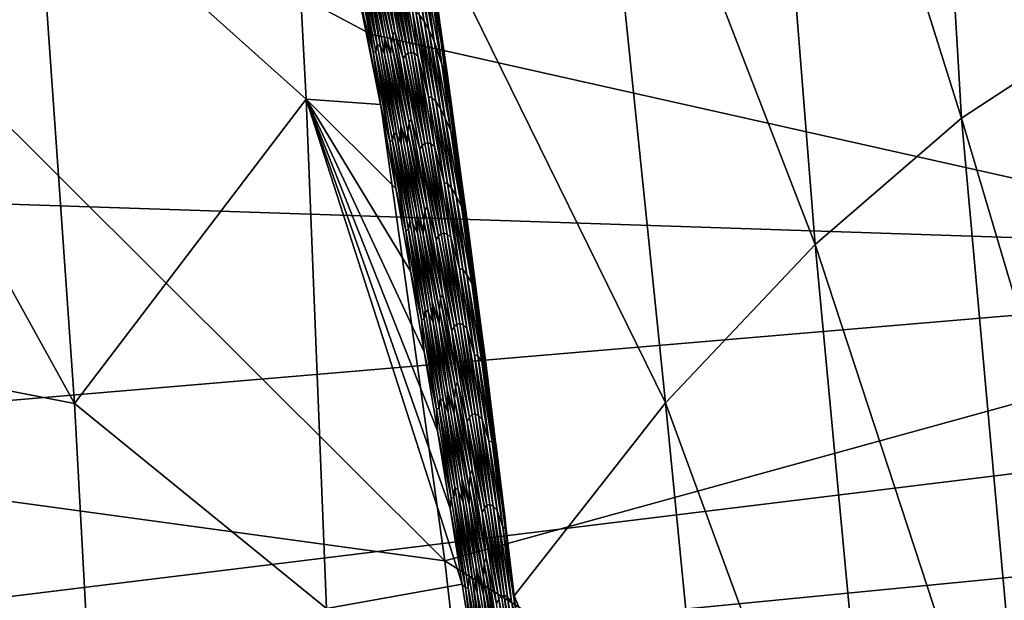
# Model space of a CAD drawing. Header units: metres. Extents: x -160 to 52, y -25 to 25.
# Tile 140 of 168: x 8.48 to 10.75, y 6.2 to 7.54. Entities that reach past the tile are written whole.
import ezdxf

# ---------------------------------------------------------------- set-up
doc = ezdxf.new("R2010")
doc.units = ezdxf.units.M
doc.layers.add('solid_509089_SW0001', color=7, linetype='CONTINUOUS')

msp = doc.modelspace()

# ---------------------------------------------------------------- linework, layer by layer
at = {"layer": 'solid_509089_SW0001'}
for points in [[(10.984084, 7.526707, 216.200546), (10.541754, 9.220064, 215.13298), (10.903728, 9.473875, 217.089523)], [(-9.064476, 7.695453, 249.128494), (12.298531, 6.984492, 244.927856), (12.122759, 9.373172, 244.01062)], [(10.654245, 7.311323, 214.434845), (10.170391, 8.851615, 213.195801), (10.541754, 9.220064, 215.13298)], [(10.984084, 7.526707, 216.200546), (10.654245, 7.311323, 214.434845), (10.541754, 9.220064, 215.13298)], [(11.450686, 9.179996, -22.626022), (11.818692, 6.938221, -23.415213), (9.087467, 8.699312, -17.558083)], [(10.315444, 7.018964, 212.682007), (9.792397, 8.373408, 211.283554), (10.170391, 8.851615, 213.195801)], [(10.654245, 7.311323, 214.434845), (10.315444, 7.018964, 212.682007), (10.170391, 8.851615, 213.195801)], [(9.459495, 6.288666, -18.355898), (7.03512, 6.619886, -19.443279), (7.03512, 8.702925, -18.604385)], [(9.288548, 7.505383, -17.989302), (9.459495, 6.288666, -18.355898), (7.03512, 8.702925, -18.604385)], [(9.087467, 8.699312, -17.558083), (9.288548, 7.505383, -17.989302), (7.03512, 8.702925, -18.604385)], [(11.818692, 6.938221, -23.415213), (9.288548, 7.505383, -17.989302), (9.087467, 8.699312, -17.558083)], [(9.139012, 7.35488, 207.834656), (8.514244, 7.914559, 205.317627), (9.077914, 8.505383, 208.568024)], [(9.310417, 7.343093, 208.646729), (9.077914, 8.505383, 208.568024), (9.273015, 7.542385, 208.633896)], [(9.139012, 7.35488, 207.834656), (9.077914, 8.505383, 208.568024), (9.310417, 7.343093, 208.646729)], [(9.969656, 6.653121, 210.944855), (9.410759, 7.7903, 209.401093), (9.792397, 8.373408, 211.283554)], [(10.315444, 7.018964, 212.682007), (9.969656, 6.653121, 210.944855), (9.792397, 8.373408, 211.283554)], [(8.514244, 7.914559, 205.317627), (8.602881, 6.652114, 204.710236), (7.931297, 7.86677, 202.47522)], [(9.139012, 7.35488, 207.834656), (8.602881, 6.652114, 204.710236), (8.514244, 7.914559, 205.317627)], [(1.2, 7.897433, 23.297867), (1.200001, 5.317556, 24.0184), (20.691551, 7.704859, 23.362259)], [(8.602881, 6.652114, 204.710236), (8.034958, 6.761873, 202.065247), (7.931297, 7.86677, 202.47522)], [(9.619901, 6.207603, 209.224258), (9.414724, 7.763237, 209.397842), (9.410759, 7.7903, 209.401093)], [(9.969656, 6.653121, 210.944855), (9.619901, 6.207603, 209.224258), (9.410759, 7.7903, 209.401093)], [(9.619901, 6.207603, 209.224258), (9.41904, 7.733676, 209.394287), (9.414724, 7.763237, 209.397842)], [(9.37261, 7.736282, 209.216354), (9.411345, 7.534971, 209.229462), (9.401211, 7.549144, 209.198868)], [(9.38346, 7.719107, 209.247162), (9.411345, 7.534971, 209.229462), (9.37261, 7.736282, 209.216354)], [(9.38346, 7.719107, 209.247162), (9.422558, 7.515398, 209.260391), (9.411345, 7.534971, 209.229462)], [(9.395475, 7.696202, 209.278336), (9.422558, 7.515398, 209.260391), (9.38346, 7.719107, 209.247162)], [(9.619901, 6.207603, 209.224258), (9.442185, 7.573156, 209.375153), (9.41904, 7.733676, 209.394287)], [(-9.064476, 7.695453, 249.128494), (-8.911402, 5.188857, 249.863144), (12.298531, 6.984492, 244.927856)], [(1.200001, 5.317556, 24.0184), (20.269032, 7.176589, 23.529907), (20.691551, 7.704859, 23.362259)], [(9.281221, 7.699073, 208.80188), (9.320047, 7.496434, 208.815125), (9.280977, 7.666362, 208.77417)], [(9.294415, 7.665275, 208.833969), (9.320047, 7.496434, 208.815125), (9.281221, 7.699073, 208.80188)], [(9.300051, 7.705718, 208.891006), (9.338881, 7.503211, 208.904205), (9.29682, 7.687496, 208.862366)], [(9.30538, 7.713435, 208.920319), (9.344109, 7.511663, 208.933487), (9.300051, 7.705718, 208.891006)], [(9.344109, 7.511663, 208.933487), (9.338881, 7.503211, 208.904205), (9.300051, 7.705718, 208.891006)], [(9.323071, 7.657713, 208.953796), (9.344109, 7.511663, 208.933487), (9.30538, 7.713435, 208.920319)], [(9.395475, 7.696202, 209.278336), (9.43504, 7.489367, 209.291718), (9.422558, 7.515398, 209.260391)], [(9.416333, 7.627661, 209.312439), (9.43504, 7.489367, 209.291718), (9.395475, 7.696202, 209.278336)], [(9.264401, 7.68493, 208.713165), (9.303366, 7.481198, 208.726471), (9.260904, 7.669958, 208.68425)], [(9.271569, 7.681276, 208.743301), (9.303366, 7.481198, 208.726471), (9.264401, 7.68493, 208.713165)], [(9.271569, 7.681276, 208.743301), (9.310643, 7.476852, 208.756638), (9.303366, 7.481198, 208.726471)], [(9.280977, 7.666362, 208.77417), (9.310643, 7.476852, 208.756638), (9.271569, 7.681276, 208.743301)], [(9.29682, 7.687496, 208.862366), (9.335946, 7.482923, 208.875687), (9.294415, 7.665275, 208.833969)], [(9.338881, 7.503211, 208.904205), (9.335946, 7.482923, 208.875687), (9.29682, 7.687496, 208.862366)], [(9.260904, 7.669958, 208.68425), (9.293997, 7.46336, 208.667801), (9.254814, 7.66869, 208.654404)], [(9.254814, 7.66869, 208.654404), (9.293997, 7.46336, 208.667801), (9.273015, 7.542385, 208.633896)], [(9.260904, 7.669958, 208.68425), (9.300104, 7.464561, 208.697632), (9.293997, 7.46336, 208.667801)], [(9.303366, 7.481198, 208.726471), (9.300104, 7.464561, 208.697632), (9.260904, 7.669958, 208.68425)], [(9.280977, 7.666362, 208.77417), (9.320369, 7.459822, 208.787613), (9.310643, 7.476852, 208.756638)], [(9.320047, 7.496434, 208.815125), (9.320369, 7.459822, 208.787613), (9.280977, 7.666362, 208.77417)], [(9.294415, 7.665275, 208.833969), (9.333911, 7.45813, 208.847443), (9.320047, 7.496434, 208.815125)], [(9.335946, 7.482923, 208.875687), (9.333911, 7.45813, 208.847443), (9.294415, 7.665275, 208.833969)], [(9.328634, 7.664904, 208.983124), (9.368351, 7.456515, 208.996628), (9.323071, 7.657713, 208.953796)], [(9.323071, 7.657713, 208.953796), (9.362877, 7.448658, 208.967346), (9.344109, 7.511663, 208.933487)], [(9.368351, 7.456515, 208.996628), (9.362877, 7.448658, 208.967346), (9.323071, 7.657713, 208.953796)], [(9.334821, 7.669188, 209.012634), (9.374502, 7.461096, 209.026123), (9.328634, 7.664904, 208.983124)], [(9.374502, 7.461096, 209.026123), (9.368351, 7.456515, 208.996628), (9.328634, 7.664904, 208.983124)], [(9.341574, 7.670852, 209.042297), (9.374502, 7.461096, 209.026123), (9.334821, 7.669188, 209.012634)], [(9.341574, 7.670852, 209.042297), (9.381269, 7.462725, 209.055786), (9.374502, 7.461096, 209.026123)], [(9.348956, 7.669585, 209.072144), (9.381269, 7.462725, 209.055786), (9.341574, 7.670852, 209.042297)], [(9.348956, 7.669585, 209.072144), (9.388718, 7.461051, 209.085632), (9.381269, 7.462725, 209.055786)], [(9.357106, 7.664658, 209.102203), (9.388718, 7.461051, 209.085632), (9.348956, 7.669585, 209.072144)], [(9.357106, 7.664658, 209.102203), (9.397003, 7.455252, 209.115753), (9.388718, 7.461051, 209.085632)], [(9.384661, 7.55887, 209.138809), (9.397003, 7.455252, 209.115753), (9.357106, 7.664658, 209.102203)], [(9.416333, 7.627661, 209.312439), (9.452709, 7.435913, 209.324753), (9.43504, 7.489367, 209.291718)], [(9.428454, 7.604546, 209.343567), (9.452709, 7.435913, 209.324753), (9.416333, 7.627661, 209.312439)], [(9.428454, 7.604546, 209.343567), (9.44503, 7.553187, 209.372787), (9.465286, 7.409479, 209.355881)], [(9.428454, 7.604546, 209.343567), (9.465286, 7.409479, 209.355881), (9.452709, 7.435913, 209.324753)], [(9.384661, 7.55887, 209.138809), (9.421917, 7.360631, 209.151489), (9.397003, 7.455252, 209.115753)], [(9.392214, 7.557639, 209.16861), (9.421917, 7.360631, 209.151489), (9.384661, 7.55887, 209.138809)], [(9.619901, 6.207603, 209.224258), (9.44503, 7.553187, 209.372787), (9.442185, 7.573156, 209.375153)], [(9.293997, 7.46336, 208.667801), (9.310417, 7.343093, 208.646729), (9.273015, 7.542385, 208.633896)], [(9.392214, 7.557639, 209.16861), (9.429529, 7.359037, 209.18129), (9.421917, 7.360631, 209.151489)], [(9.401211, 7.549144, 209.198868), (9.429529, 7.359037, 209.18129), (9.392214, 7.557639, 209.16861)], [(9.401211, 7.549144, 209.198868), (9.438696, 7.349381, 209.211594), (9.429529, 7.359037, 209.18129)], [(9.411345, 7.534971, 209.229462), (9.438696, 7.349381, 209.211594), (9.401211, 7.549144, 209.198868)], [(9.619901, 6.207603, 209.224258), (9.465286, 7.409479, 209.355881), (9.44503, 7.553187, 209.372787)], [(9.411345, 7.534971, 209.229462), (9.449086, 7.333414, 209.242279), (9.438696, 7.349381, 209.211594)], [(9.422558, 7.515398, 209.260391), (9.449086, 7.333414, 209.242279), (9.411345, 7.534971, 209.229462)], [(9.422558, 7.515398, 209.260391), (9.460637, 7.311437, 209.273331), (9.449086, 7.333414, 209.242279)], [(9.43504, 7.489367, 209.291718), (9.460637, 7.311437, 209.273331), (9.422558, 7.515398, 209.260391)], [(11.147232, 5.648971, 216.054337), (10.654245, 7.311323, 214.434845), (10.984084, 7.526707, 216.200546)], [(11.818692, 6.938221, -23.415213), (9.459495, 6.288666, -18.355898), (9.288548, 7.505383, -17.989302)], [(9.320047, 7.496434, 208.815125), (9.357864, 7.293549, 208.828064), (9.320369, 7.459822, 208.787613)], [(9.333911, 7.45813, 208.847443), (9.357864, 7.293549, 208.828064), (9.320047, 7.496434, 208.815125)], [(9.338881, 7.503211, 208.904205), (9.376703, 7.300456, 208.917145), (9.335946, 7.482923, 208.875687)], [(9.344109, 7.511663, 208.933487), (9.381838, 7.309647, 208.946365), (9.338881, 7.503211, 208.904205)], [(9.381838, 7.309647, 208.946365), (9.376703, 7.300456, 208.917145), (9.338881, 7.503211, 208.904205)], [(9.362877, 7.448658, 208.967346), (9.381838, 7.309647, 208.946365), (9.344109, 7.511663, 208.933487)], [(9.303366, 7.481198, 208.726471), (9.34131, 7.277217, 208.739487), (9.300104, 7.464561, 208.697632)], [(9.310643, 7.476852, 208.756638), (9.34131, 7.277217, 208.739487), (9.303366, 7.481198, 208.726471)], [(9.310643, 7.476852, 208.756638), (9.34869, 7.272178, 208.769684), (9.34131, 7.277217, 208.739487)], [(9.320369, 7.459822, 208.787613), (9.34869, 7.272178, 208.769684), (9.310643, 7.476852, 208.756638)], [(9.335946, 7.482923, 208.875687), (9.374045, 7.278099, 208.888718), (9.333911, 7.45813, 208.847443)], [(9.376703, 7.300456, 208.917145), (9.374045, 7.278099, 208.888718), (9.335946, 7.482923, 208.875687)], [(9.43504, 7.489367, 209.291718), (9.473555, 7.282274, 209.304794), (9.460637, 7.311437, 209.273331)], [(9.452709, 7.435913, 209.324753), (9.473555, 7.282274, 209.304794), (9.43504, 7.489367, 209.291718)], [(9.300104, 7.464561, 208.697632), (9.332144, 7.257779, 208.680908), (9.293997, 7.46336, 208.667801)], [(9.293997, 7.46336, 208.667801), (9.332144, 7.257779, 208.680908), (9.310417, 7.343093, 208.646729)], [(9.300104, 7.464561, 208.697632), (9.338268, 7.258913, 208.710739), (9.332144, 7.257779, 208.680908)], [(9.34131, 7.277217, 208.739487), (9.338268, 7.258913, 208.710739), (9.300104, 7.464561, 208.697632)], [(9.320369, 7.459822, 208.787613), (9.358712, 7.253026, 208.800751), (9.34869, 7.272178, 208.769684)], [(9.357864, 7.293549, 208.828064), (9.358712, 7.253026, 208.800751), (9.320369, 7.459822, 208.787613)], [(9.333911, 7.45813, 208.847443), (9.372353, 7.250727, 208.860611), (9.357864, 7.293549, 208.828064)], [(9.374045, 7.278099, 208.888718), (9.372353, 7.250727, 208.860611), (9.333911, 7.45813, 208.847443)], [(9.368351, 7.456515, 208.996628), (9.407001, 7.247865, 209.009842), (9.362877, 7.448658, 208.967346)], [(9.362877, 7.448658, 208.967346), (9.401609, 7.23934, 208.980591), (9.381838, 7.309647, 208.946365)], [(9.407001, 7.247865, 209.009842), (9.401609, 7.23934, 208.980591), (9.362877, 7.448658, 208.967346)], [(9.374502, 7.461096, 209.026123), (9.41312, 7.252744, 209.039307), (9.368351, 7.456515, 208.996628)], [(9.41312, 7.252744, 209.039307), (9.407001, 7.247865, 209.009842), (9.368351, 7.456515, 208.996628)], [(9.381269, 7.462725, 209.055786), (9.41312, 7.252744, 209.039307), (9.374502, 7.461096, 209.026123)], [(9.381269, 7.462725, 209.055786), (9.4199, 7.254338, 209.068954), (9.41312, 7.252744, 209.039307)], [(9.388718, 7.461051, 209.085632), (9.4199, 7.254338, 209.068954), (9.381269, 7.462725, 209.055786)], [(9.388718, 7.461051, 209.085632), (9.427412, 7.252255, 209.098831), (9.4199, 7.254338, 209.068954)], [(9.397003, 7.455252, 209.115753), (9.427412, 7.252255, 209.098831), (9.388718, 7.461051, 209.085632)], [(9.397003, 7.455252, 209.115753), (9.435823, 7.245583, 209.128983), (9.427412, 7.252255, 209.098831)], [(9.421917, 7.360631, 209.151489), (9.435823, 7.245583, 209.128983), (9.397003, 7.455252, 209.115753)], [(9.452709, 7.435913, 209.324753), (9.465286, 7.409479, 209.355881), (9.473902, 7.347543, 209.348663)], [(9.452709, 7.435913, 209.324753), (9.473902, 7.347543, 209.348663), (9.488235, 7.243373, 209.336655)], [(9.452709, 7.435913, 209.324753), (9.488235, 7.243373, 209.336655), (9.473555, 7.282274, 209.304794)], [(9.619901, 6.207603, 209.224258), (9.473902, 7.347543, 209.348663), (9.465286, 7.409479, 209.355881)], [(9.139012, 7.35488, 207.834656), (9.185862, 6.178483, 207.167618), (8.602881, 6.652114, 204.710236)], [(9.139012, 7.35488, 207.834656), (9.310417, 7.343093, 208.646729), (9.345984, 7.148334, 208.658981)], [(9.139012, 7.35488, 207.834656), (9.345984, 7.148334, 208.658981), (9.379827, 6.95786, 208.670685)], [(9.139012, 7.35488, 207.834656), (9.379827, 6.95786, 208.670685), (9.412074, 6.771319, 208.681885)], [(9.139012, 7.35488, 207.834656), (9.412074, 6.771319, 208.681885), (9.442828, 6.588424, 208.692596)], [(9.139012, 7.35488, 207.834656), (9.442828, 6.588424, 208.692596), (9.472073, 6.409563, 208.702805)], [(9.139012, 7.35488, 207.834656), (9.472073, 6.409563, 208.702805), (9.499882, 6.234635, 208.712524)], [(9.139012, 7.35488, 207.834656), (9.499882, 6.234635, 208.712524), (9.185862, 6.178483, 207.167618)], [(9.421917, 7.360631, 209.151489), (9.458209, 7.162159, 209.163879), (9.435823, 7.245583, 209.128983)], [(9.429529, 7.359037, 209.18129), (9.458209, 7.162159, 209.163879), (9.421917, 7.360631, 209.151489)], [(9.429529, 7.359037, 209.18129), (9.465876, 7.160202, 209.193695), (9.458209, 7.162159, 209.163879)], [(9.438696, 7.349381, 209.211594), (9.465876, 7.160202, 209.193695), (9.429529, 7.359037, 209.18129)], [(9.332144, 7.257779, 208.680908), (9.345984, 7.148334, 208.658981), (9.310417, 7.343093, 208.646729)], [(9.438696, 7.349381, 209.211594), (9.4752, 7.149383, 209.224045), (9.465876, 7.160202, 209.193695)], [(9.449086, 7.333414, 209.242279), (9.4752, 7.149383, 209.224045), (9.438696, 7.349381, 209.211594)], [(9.449086, 7.333414, 209.242279), (9.485828, 7.131617, 209.254807), (9.4752, 7.149383, 209.224045)], [(9.460637, 7.311437, 209.273331), (9.485828, 7.131617, 209.254807), (9.449086, 7.333414, 209.242279)], [(9.619901, 6.207603, 209.224258), (9.488235, 7.243373, 209.336655), (9.473902, 7.347543, 209.348663)], [(9.381838, 7.309647, 208.946365), (9.418563, 7.10739, 208.958969), (9.376703, 7.300456, 208.917145)], [(9.401609, 7.23934, 208.980591), (9.418563, 7.10739, 208.958969), (9.381838, 7.309647, 208.946365)], [(9.460637, 7.311437, 209.273331), (9.497694, 7.107231, 209.285965), (9.485828, 7.131617, 209.254807)], [(9.473555, 7.282274, 209.304794), (9.497694, 7.107231, 209.285965), (9.460637, 7.311437, 209.273331)], [(10.81936, 5.484888, 214.296234), (10.315444, 7.018964, 212.682007), (10.654245, 7.311323, 214.434845)], [(11.147232, 5.648971, 216.054337), (10.81936, 5.484888, 214.296234), (10.654245, 7.311323, 214.434845)], [(9.357864, 7.293549, 208.828064), (9.39467, 7.090421, 208.840714), (9.358712, 7.253026, 208.800751)], [(9.372353, 7.250727, 208.860611), (9.39467, 7.090421, 208.840714), (9.357864, 7.293549, 208.828064)], [(9.376703, 7.300456, 208.917145), (9.413515, 7.09746, 208.929779), (9.374045, 7.278099, 208.888718)], [(9.418563, 7.10739, 208.958969), (9.413515, 7.09746, 208.929779), (9.376703, 7.300456, 208.917145)], [(9.34131, 7.277217, 208.739487), (9.378231, 7.072992, 208.752197), (9.338268, 7.258913, 208.710739)], [(9.34869, 7.272178, 208.769684), (9.378231, 7.072992, 208.752197), (9.34131, 7.277217, 208.739487)], [(9.34869, 7.272178, 208.769684), (9.385706, 7.067258, 208.782425), (9.378231, 7.072992, 208.752197)], [(9.358712, 7.253026, 208.800751), (9.385706, 7.067258, 208.782425), (9.34869, 7.272178, 208.769684)], [(9.374045, 7.278099, 208.888718), (9.411112, 7.073029, 208.901459), (9.372353, 7.250727, 208.860611)], [(9.413515, 7.09746, 208.929779), (9.411112, 7.073029, 208.901459), (9.374045, 7.278099, 208.888718)], [(9.473555, 7.282274, 209.304794), (9.488235, 7.243373, 209.336655), (9.501381, 7.146547, 209.325592)], [(9.473555, 7.282274, 209.304794), (9.501381, 7.146547, 209.325592), (9.51106, 7.074435, 209.317429)], [(9.473555, 7.282274, 209.304794), (9.51106, 7.074435, 209.317429), (9.497694, 7.107231, 209.285965)], [(9.338268, 7.258913, 208.710739), (9.36925, 7.05195, 208.693695), (9.332144, 7.257779, 208.680908)], [(9.332144, 7.257779, 208.680908), (9.36925, 7.05195, 208.693695), (9.345984, 7.148334, 208.658981)], [(9.338268, 7.258913, 208.710739), (9.375392, 7.053017, 208.723526), (9.36925, 7.05195, 208.693695)], [(9.378231, 7.072992, 208.752197), (9.375392, 7.053017, 208.723526), (9.338268, 7.258913, 208.710739)], [(9.358712, 7.253026, 208.800751), (9.396004, 7.04598, 208.813599), (9.385706, 7.067258, 208.782425)], [(9.39467, 7.090421, 208.840714), (9.396004, 7.04598, 208.813599), (9.358712, 7.253026, 208.800751)], [(9.372353, 7.250727, 208.860611), (9.409736, 7.043074, 208.873459), (9.39467, 7.090421, 208.840714)], [(9.411112, 7.073029, 208.901459), (9.409736, 7.043074, 208.873459), (9.372353, 7.250727, 208.860611)], [(9.407001, 7.247865, 209.009842), (9.444581, 7.038962, 209.022736), (9.401609, 7.23934, 208.980591)], [(9.41312, 7.252744, 209.039307), (9.45067, 7.044139, 209.052185), (9.407001, 7.247865, 209.009842)], [(9.45067, 7.044139, 209.052185), (9.444581, 7.038962, 209.022736), (9.407001, 7.247865, 209.009842)], [(9.4199, 7.254338, 209.068954), (9.45067, 7.044139, 209.052185), (9.41312, 7.252744, 209.039307)], [(9.4199, 7.254338, 209.068954), (9.457462, 7.045698, 209.081833), (9.45067, 7.044139, 209.052185)], [(9.427412, 7.252255, 209.098831), (9.457462, 7.045698, 209.081833), (9.4199, 7.254338, 209.068954)], [(9.427412, 7.252255, 209.098831), (9.465034, 7.043205, 209.111725), (9.457462, 7.045698, 209.081833)], [(9.435823, 7.245583, 209.128983), (9.465034, 7.043205, 209.111725), (9.427412, 7.252255, 209.098831)], [(9.435823, 7.245583, 209.128983), (9.473561, 7.035657, 209.141907), (9.465034, 7.043205, 209.111725)], [(9.458209, 7.162159, 209.163879), (9.473561, 7.035657, 209.141907), (9.435823, 7.245583, 209.128983)], [(9.619901, 6.207603, 209.224258), (9.501381, 7.146547, 209.325592), (9.488235, 7.243373, 209.336655)], [(9.401609, 7.23934, 208.980591), (9.439263, 7.029768, 208.993515), (9.418563, 7.10739, 208.958969)], [(9.444581, 7.038962, 209.022736), (9.439263, 7.029768, 208.993515), (9.401609, 7.23934, 208.980591)], [(1.200001, 5.317556, 24.0184), (19.884712, 6.635368, 23.688223), (20.269032, 7.176589, 23.529907)], [(9.458209, 7.162159, 209.163879), (9.49353, 6.963461, 209.17598), (9.473561, 7.035657, 209.141907)], [(9.465876, 7.160202, 209.193695), (9.49353, 6.963461, 209.17598), (9.458209, 7.162159, 209.163879)], [(9.465876, 7.160202, 209.193695), (9.501248, 6.96114, 209.205811), (9.49353, 6.963461, 209.17598)], [(9.4752, 7.149383, 209.224045), (9.501248, 6.96114, 209.205811), (9.465876, 7.160202, 209.193695)], [(9.4752, 7.149383, 209.224045), (9.510718, 6.949156, 209.236221), (9.501248, 6.96114, 209.205811)], [(9.485828, 7.131617, 209.254807), (9.510718, 6.949156, 209.236221), (9.4752, 7.149383, 209.224045)], [(9.36925, 7.05195, 208.693695), (9.379827, 6.95786, 208.670685), (9.345984, 7.148334, 208.658981)], [(9.485828, 7.131617, 209.254807), (9.521567, 6.929588, 209.267059), (9.510718, 6.949156, 209.236221)], [(9.497694, 7.107231, 209.285965), (9.521567, 6.929588, 209.267059), (9.485828, 7.131617, 209.254807)], [(9.619901, 6.207603, 209.224258), (9.51106, 7.074435, 209.317429), (9.501381, 7.146547, 209.325592)], [(9.418563, 7.10739, 208.958969), (9.454281, 6.904899, 208.971268), (9.413515, 7.09746, 208.929779)], [(9.439263, 7.029768, 208.993515), (9.454281, 6.904899, 208.971268), (9.418563, 7.10739, 208.958969)], [(9.497694, 7.107231, 209.285965), (9.51106, 7.074435, 209.317429), (9.527547, 6.949896, 209.303482)], [(9.497694, 7.107231, 209.285965), (9.527547, 6.949896, 209.303482), (9.533756, 6.902421, 209.298203)], [(9.497694, 7.107231, 209.285965), (9.533756, 6.902421, 209.298203), (9.521567, 6.929588, 209.267059)], [(9.39467, 7.090421, 208.840714), (9.430459, 6.887058, 208.853073), (9.396004, 7.04598, 208.813599)], [(9.409736, 7.043074, 208.873459), (9.430459, 6.887058, 208.853073), (9.39467, 7.090421, 208.840714)], [(9.413515, 7.09746, 208.929779), (9.449312, 6.894229, 208.942108), (9.411112, 7.073029, 208.901459)], [(9.454281, 6.904899, 208.971268), (9.449312, 6.894229, 208.942108), (9.413515, 7.09746, 208.929779)], [(9.378231, 7.072992, 208.752197), (9.414124, 6.868529, 208.764603), (9.375392, 7.053017, 208.723526)], [(9.385706, 7.067258, 208.782425), (9.414124, 6.868529, 208.764603), (9.378231, 7.072992, 208.752197)], [(9.385706, 7.067258, 208.782425), (9.421689, 6.862099, 208.794861), (9.414124, 6.868529, 208.764603)], [(9.396004, 7.04598, 208.813599), (9.421689, 6.862099, 208.794861), (9.385706, 7.067258, 208.782425)], [(9.411112, 7.073029, 208.901459), (9.447144, 6.867719, 208.913879), (9.409736, 7.043074, 208.873459)], [(9.449312, 6.894229, 208.942108), (9.447144, 6.867719, 208.913879), (9.411112, 7.073029, 208.901459)], [(9.619901, 6.207603, 209.224258), (9.527547, 6.949896, 209.303482), (9.51106, 7.074435, 209.317429)], [(9.375392, 7.053017, 208.723526), (9.405314, 6.845879, 208.706192), (9.36925, 7.05195, 208.693695)], [(9.36925, 7.05195, 208.693695), (9.405314, 6.845879, 208.706192), (9.379827, 6.95786, 208.670685)], [(9.375392, 7.053017, 208.723526), (9.411471, 6.846879, 208.736023), (9.405314, 6.845879, 208.706192)], [(9.414124, 6.868529, 208.764603), (9.411471, 6.846879, 208.736023), (9.375392, 7.053017, 208.723526)], [(9.396004, 7.04598, 208.813599), (9.43224, 6.838691, 208.826111), (9.421689, 6.862099, 208.794861)], [(9.430459, 6.887058, 208.853073), (9.43224, 6.838691, 208.826111), (9.396004, 7.04598, 208.813599)], [(9.409736, 7.043074, 208.873459), (9.446057, 6.835175, 208.886002), (9.430459, 6.887058, 208.853073)], [(9.447144, 6.867719, 208.913879), (9.446057, 6.835175, 208.886002), (9.409736, 7.043074, 208.873459)], [(9.444581, 7.038962, 209.022736), (9.481085, 6.829812, 209.035309), (9.439263, 7.029768, 208.993515)], [(9.45067, 7.044139, 209.052185), (9.487148, 6.835288, 209.064728), (9.444581, 7.038962, 209.022736)], [(9.487148, 6.835288, 209.064728), (9.481085, 6.829812, 209.035309), (9.444581, 7.038962, 209.022736)], [(9.457462, 7.045698, 209.081833), (9.487148, 6.835288, 209.064728), (9.45067, 7.044139, 209.052185)], [(9.457462, 7.045698, 209.081833), (9.493953, 6.836811, 209.094391), (9.487148, 6.835288, 209.064728)], [(9.465034, 7.043205, 209.111725), (9.493953, 6.836811, 209.094391), (9.457462, 7.045698, 209.081833)], [(9.465034, 7.043205, 209.111725), (9.501578, 6.833909, 209.124298), (9.493953, 6.836811, 209.094391)], [(9.473561, 7.035657, 209.141907), (9.501578, 6.833909, 209.124298), (9.465034, 7.043205, 209.111725)], [(9.473561, 7.035657, 209.141907), (9.510214, 6.825483, 209.15451), (9.501578, 6.833909, 209.124298)], [(9.49353, 6.963461, 209.17598), (9.510214, 6.825483, 209.15451), (9.473561, 7.035657, 209.141907)], [(9.439263, 7.029768, 208.993515), (9.475836, 6.819946, 209.006119), (9.454281, 6.904899, 208.971268)], [(9.481085, 6.829812, 209.035309), (9.475836, 6.819946, 209.006119), (9.439263, 7.029768, 208.993515)], [(10.481056, 5.262054, 212.547287), (9.969656, 6.653121, 210.944855), (10.315444, 7.018964, 212.682007)], [(10.81936, 5.484888, 214.296234), (10.481056, 5.262054, 212.547287), (10.315444, 7.018964, 212.682007)], [(-8.911402, 5.188857, 249.863144), (12.42508, 4.501323, 245.57225), (12.298531, 6.984492, 244.927856)], [(9.405314, 6.845879, 208.706192), (9.412074, 6.771319, 208.681885), (9.379827, 6.95786, 208.670685)], [(9.49353, 6.963461, 209.17598), (9.527879, 6.764542, 209.187805), (9.510214, 6.825483, 209.15451)], [(9.501248, 6.96114, 209.205811), (9.527879, 6.764542, 209.187805), (9.49353, 6.963461, 209.17598)], [(9.501248, 6.96114, 209.205811), (9.535645, 6.761855, 209.217651), (9.527879, 6.764542, 209.187805)], [(9.510718, 6.949156, 209.236221), (9.535645, 6.761855, 209.217651), (9.501248, 6.96114, 209.205811)], [(9.510718, 6.949156, 209.236221), (9.54525, 6.748703, 209.248093), (9.535645, 6.761855, 209.217651)], [(9.521567, 6.929588, 209.267059), (9.54525, 6.748703, 209.248093), (9.510718, 6.949156, 209.236221)], [(9.619901, 6.207603, 209.224258), (9.533756, 6.902421, 209.298203), (9.527547, 6.949896, 209.303482)], [(11.818692, 6.938221, -23.415213), (12.081236, 4.64742, -23.978241), (9.459495, 6.288666, -18.355898)], [(9.521567, 6.929588, 209.267059), (9.533756, 6.902421, 209.298203), (9.552476, 6.757277, 209.282211)], [(9.521567, 6.929588, 209.267059), (9.552476, 6.757277, 209.282211), (9.556325, 6.727037, 209.278915)], [(9.521567, 6.929588, 209.267059), (9.556325, 6.727037, 209.278915), (9.54525, 6.748703, 209.248093)], [(9.454281, 6.904899, 208.971268), (9.488989, 6.702178, 208.983261), (9.449312, 6.894229, 208.942108)], [(9.475836, 6.819946, 209.006119), (9.488989, 6.702178, 208.983261), (9.454281, 6.904899, 208.971268)], [(9.619901, 6.207603, 209.224258), (9.552476, 6.757277, 209.282211), (9.533756, 6.902421, 209.298203)], [(9.430459, 6.887058, 208.853073), (9.46523, 6.683464, 208.865112), (9.43224, 6.838691, 208.826111)], [(9.446057, 6.835175, 208.886002), (9.46523, 6.683464, 208.865112), (9.430459, 6.887058, 208.853073)], [(9.449312, 6.894229, 208.942108), (9.484092, 6.690766, 208.954132), (9.447144, 6.867719, 208.913879)], [(9.488989, 6.702178, 208.983261), (9.484092, 6.690766, 208.954132), (9.449312, 6.894229, 208.942108)], [(9.414124, 6.868529, 208.764603), (9.448989, 6.663833, 208.776703), (9.411471, 6.846879, 208.736023)], [(9.421689, 6.862099, 208.794861), (9.448989, 6.663833, 208.776703), (9.414124, 6.868529, 208.764603)], [(9.421689, 6.862099, 208.794861), (9.456635, 6.656705, 208.806976), (9.448989, 6.663833, 208.776703)], [(9.43224, 6.838691, 208.826111), (9.456635, 6.656705, 208.806976), (9.421689, 6.862099, 208.794861)], [(9.447144, 6.867719, 208.913879), (9.482137, 6.662174, 208.925995), (9.446057, 6.835175, 208.886002)], [(9.484092, 6.690766, 208.954132), (9.482137, 6.662174, 208.925995), (9.447144, 6.867719, 208.913879)], [(9.411471, 6.846879, 208.736023), (9.440333, 6.639573, 208.718353), (9.405314, 6.845879, 208.706192)], [(9.405314, 6.845879, 208.706192), (9.440333, 6.639573, 208.718353), (9.412074, 6.771319, 208.681885)], [(9.411471, 6.846879, 208.736023), (9.446505, 6.640505, 208.748184), (9.440333, 6.639573, 208.718353)], [(9.448989, 6.663833, 208.776703), (9.446505, 6.640505, 208.748184), (9.411471, 6.846879, 208.736023)], [(9.43224, 6.838691, 208.826111), (9.467417, 6.631163, 208.838318), (9.456635, 6.656705, 208.806976)], [(9.46523, 6.683464, 208.865112), (9.467417, 6.631163, 208.838318), (9.43224, 6.838691, 208.826111)], [(9.446057, 6.835175, 208.886002), (9.481314, 6.627037, 208.898224), (9.46523, 6.683464, 208.865112)], [(9.482137, 6.662174, 208.925995), (9.481314, 6.627037, 208.898224), (9.446057, 6.835175, 208.886002)], [(9.481085, 6.829812, 209.035309), (9.516512, 6.620416, 209.047546), (9.475836, 6.819946, 209.006119)], [(9.487148, 6.835288, 209.064728), (9.522552, 6.626192, 209.076965), (9.481085, 6.829812, 209.035309)], [(9.522552, 6.626192, 209.076965), (9.516512, 6.620416, 209.047546), (9.481085, 6.829812, 209.035309)], [(9.493953, 6.836811, 209.094391), (9.522552, 6.626192, 209.076965), (9.487148, 6.835288, 209.064728)], [(9.493953, 6.836811, 209.094391), (9.529368, 6.627679, 209.106628), (9.522552, 6.626192, 209.076965)], [(9.501578, 6.833909, 209.124298), (9.529368, 6.627679, 209.106628), (9.493953, 6.836811, 209.094391)], [(9.501578, 6.833909, 209.124298), (9.537045, 6.624365, 209.136536), (9.529368, 6.627679, 209.106628)], [(9.510214, 6.825483, 209.15451), (9.537045, 6.624365, 209.136536), (9.501578, 6.833909, 209.124298)], [(9.475836, 6.819946, 209.006119), (9.511324, 6.609879, 209.018402), (9.488989, 6.702178, 208.983261)], [(9.516512, 6.620416, 209.047546), (9.511324, 6.609879, 209.018402), (9.475836, 6.819946, 209.006119)], [(9.510214, 6.825483, 209.15451), (9.545779, 6.615061, 209.166779), (9.537045, 6.624365, 209.136536)], [(9.527879, 6.764542, 209.187805), (9.545779, 6.615061, 209.166779), (9.510214, 6.825483, 209.15451)], [(8.673644, 5.361264, 204.182678), (8.124256, 5.645193, 201.71907), (8.034958, 6.761873, 202.065247)], [(8.602881, 6.652114, 204.710236), (8.673644, 5.361264, 204.182678), (8.034958, 6.761873, 202.065247)], [(9.440333, 6.639573, 208.718353), (9.442828, 6.588424, 208.692596), (9.412074, 6.771319, 208.681885)], [(9.527879, 6.764542, 209.187805), (9.561255, 6.565398, 209.199326), (9.545779, 6.615061, 209.166779)], [(9.535645, 6.761855, 209.217651), (9.561255, 6.565398, 209.199326), (9.527879, 6.764542, 209.187805)], [(9.535645, 6.761855, 209.217651), (9.569065, 6.562346, 209.229187), (9.561255, 6.565398, 209.199326)], [(9.54525, 6.748703, 209.248093), (9.569065, 6.562346, 209.229187), (9.535645, 6.761855, 209.217651)], [(9.54525, 6.748703, 209.248093), (9.556325, 6.727037, 209.278915), (9.576222, 6.568665, 209.261826)], [(9.54525, 6.748703, 209.248093), (9.576222, 6.568665, 209.261826), (9.578809, 6.547813, 209.259613)], [(9.54525, 6.748703, 209.248093), (9.578809, 6.547813, 209.259613), (9.569065, 6.562346, 209.229187)], [(9.619901, 6.207603, 209.224258), (9.556325, 6.727037, 209.278915), (9.552476, 6.757277, 209.282211)], [(9.619901, 6.207603, 209.224258), (9.576222, 6.568665, 209.261826), (9.556325, 6.727037, 209.278915)], [(9.488989, 6.702178, 208.983261), (9.522685, 6.49923, 208.994965), (9.484092, 6.690766, 208.954132)], [(9.511324, 6.609879, 209.018402), (9.522685, 6.49923, 208.994965), (9.488989, 6.702178, 208.983261)], [(9.46523, 6.683464, 208.865112), (9.49898, 6.479644, 208.876862), (9.467417, 6.631163, 208.838318)], [(9.481314, 6.627037, 208.898224), (9.49898, 6.479644, 208.876862), (9.46523, 6.683464, 208.865112)], [(9.484092, 6.690766, 208.954132), (9.517852, 6.487076, 208.965866), (9.482137, 6.662174, 208.925995)], [(9.522685, 6.49923, 208.994965), (9.517852, 6.487076, 208.965866), (9.484092, 6.690766, 208.954132)], [(9.185862, 6.178483, 207.167618), (8.673644, 5.361264, 204.182678), (8.602881, 6.652114, 204.710236)], [(9.448989, 6.663833, 208.776703), (9.482821, 6.458912, 208.788498), (9.446505, 6.640505, 208.748184)], [(9.456635, 6.656705, 208.806976), (9.482821, 6.458912, 208.788498), (9.448989, 6.663833, 208.776703)], [(9.456635, 6.656705, 208.806976), (9.490541, 6.451084, 208.818802), (9.482821, 6.458912, 208.788498)], [(9.467417, 6.631163, 208.838318), (9.490541, 6.451084, 208.818802), (9.456635, 6.656705, 208.806976)], [(9.482137, 6.662174, 208.925995), (9.516089, 6.456398, 208.937805), (9.481314, 6.627037, 208.898224)], [(9.517852, 6.487076, 208.965866), (9.516089, 6.456398, 208.937805), (9.482137, 6.662174, 208.925995)], [(10.134219, 4.983209, 210.809265), (9.619901, 6.207603, 209.224258), (9.969656, 6.653121, 210.944855)], [(10.481056, 5.262054, 212.547287), (10.134219, 4.983209, 210.809265), (9.969656, 6.653121, 210.944855)], [(1.200001, 5.317556, 24.0184), (19.538794, 6.084397, 23.83569), (19.884712, 6.635368, 23.688223)], [(9.446505, 6.640505, 208.748184), (9.474302, 6.433041, 208.730209), (9.440333, 6.639573, 208.718353)], [(9.440333, 6.639573, 208.718353), (9.474302, 6.433041, 208.730209), (9.442828, 6.588424, 208.692596)], [(9.446505, 6.640505, 208.748184), (9.480489, 6.433905, 208.76004), (9.474302, 6.433041, 208.730209)], [(9.482821, 6.458912, 208.788498), (9.480489, 6.433905, 208.76004), (9.446505, 6.640505, 208.748184)], [(9.467417, 6.631163, 208.838318), (9.501534, 6.423403, 208.850204), (9.490541, 6.451084, 208.818802)], [(9.49898, 6.479644, 208.876862), (9.501534, 6.423403, 208.850204), (9.467417, 6.631163, 208.838318)], [(9.481314, 6.627037, 208.898224), (9.515504, 6.418663, 208.910126), (9.49898, 6.479644, 208.876862)], [(9.516089, 6.456398, 208.937805), (9.515504, 6.418663, 208.910126), (9.481314, 6.627037, 208.898224)], [(9.522552, 6.626192, 209.076965), (9.55688, 6.416854, 209.088882), (9.516512, 6.620416, 209.047546)], [(9.529368, 6.627679, 209.106628), (9.55688, 6.416854, 209.088882), (9.522552, 6.626192, 209.076965)], [(9.529368, 6.627679, 209.106628), (9.563707, 6.418303, 209.11853), (9.55688, 6.416854, 209.088882)], [(9.537045, 6.624365, 209.136536), (9.563707, 6.418303, 209.11853), (9.529368, 6.627679, 209.106628)], [(9.599856, 5.0535, -18.656904), (7.03512, 4.457716, -20.049759), (7.03512, 6.619886, -19.443279)], [(9.459495, 6.288666, -18.355898), (9.599856, 5.0535, -18.656904), (7.03512, 6.619886, -19.443279)], [(9.516512, 6.620416, 209.047546), (9.550859, 6.410779, 209.059479), (9.511324, 6.609879, 209.018402)], [(9.511324, 6.609879, 209.018402), (9.545726, 6.399569, 209.03035), (9.522685, 6.49923, 208.994965)], [(9.550859, 6.410779, 209.059479), (9.545726, 6.399569, 209.03035), (9.511324, 6.609879, 209.018402)], [(9.55688, 6.416854, 209.088882), (9.550859, 6.410779, 209.059479), (9.516512, 6.620416, 209.047546)], [(9.537045, 6.624365, 209.136536), (9.571431, 6.414577, 209.148468), (9.563707, 6.418303, 209.11853)], [(9.545779, 6.615061, 209.166779), (9.571431, 6.414577, 209.148468), (9.537045, 6.624365, 209.136536)], [(9.545779, 6.615061, 209.166779), (9.580256, 6.404389, 209.178741), (9.571431, 6.414577, 209.148468)], [(9.561255, 6.565398, 209.199326), (9.580256, 6.404389, 209.178741), (9.545779, 6.615061, 209.166779)], [(9.474302, 6.433041, 208.730209), (9.472073, 6.409563, 208.702805), (9.442828, 6.588424, 208.692596)], [(9.561255, 6.565398, 209.199326), (9.593655, 6.366031, 209.210571), (9.580256, 6.404389, 209.178741)], [(9.569065, 6.562346, 209.229187), (9.593655, 6.366031, 209.210571), (9.561255, 6.565398, 209.199326)], [(9.569065, 6.562346, 209.229187), (9.578809, 6.547813, 209.259613), (9.598825, 6.384276, 209.242416)], [(9.569065, 6.562346, 209.229187), (9.598825, 6.384276, 209.242416), (9.601639, 6.360965, 209.23999)], [(9.569065, 6.562346, 209.229187), (9.601639, 6.360965, 209.23999), (9.593655, 6.366031, 209.210571)], [(9.619901, 6.207603, 209.224258), (9.578809, 6.547813, 209.259613), (9.576222, 6.568665, 209.261826)], [(9.601639, 6.360965, 209.23999), (9.598825, 6.384276, 209.242416), (9.578809, 6.547813, 209.259613)], [(9.619901, 6.207603, 209.224258), (9.601639, 6.360965, 209.23999), (9.578809, 6.547813, 209.259613)], [(9.522685, 6.49923, 208.994965), (9.555367, 6.296059, 209.006348), (9.517852, 6.487076, 208.965866)], [(9.545726, 6.399569, 209.03035), (9.555367, 6.296059, 209.006348), (9.522685, 6.49923, 208.994965)], [(9.49898, 6.479644, 208.876862), (9.531706, 6.275603, 208.88829), (9.501534, 6.423403, 208.850204)], [(9.515504, 6.418663, 208.910126), (9.531706, 6.275603, 208.88829), (9.49898, 6.479644, 208.876862)], [(9.517852, 6.487076, 208.965866), (9.550591, 6.283162, 208.97728), (9.516089, 6.456398, 208.937805)], [(9.555367, 6.296059, 209.006348), (9.550591, 6.283162, 208.97728), (9.517852, 6.487076, 208.965866)], [(9.482821, 6.458912, 208.788498), (9.515617, 6.253773, 208.799973), (9.480489, 6.433905, 208.76004)], [(9.490541, 6.451084, 208.818802), (9.515617, 6.253773, 208.799973), (9.482821, 6.458912, 208.788498)], [(9.490541, 6.451084, 208.818802), (9.523406, 6.245243, 208.830292), (9.515617, 6.253773, 208.799973)], [(9.501534, 6.423403, 208.850204), (9.523406, 6.245243, 208.830292), (9.490541, 6.451084, 208.818802)], [(9.516089, 6.456398, 208.937805), (9.548999, 6.250396, 208.949295), (9.515504, 6.418663, 208.910126)], [(9.550591, 6.283162, 208.97728), (9.548999, 6.250396, 208.949295), (9.516089, 6.456398, 208.937805)], [(9.474302, 6.433041, 208.730209), (9.50722, 6.22629, 208.741745), (9.472073, 6.409563, 208.702805)], [(9.480489, 6.433905, 208.76004), (9.50722, 6.22629, 208.741745), (9.474302, 6.433041, 208.730209)], [(9.480489, 6.433905, 208.76004), (9.51342, 6.227085, 208.771576), (9.50722, 6.22629, 208.741745)], [(9.515617, 6.253773, 208.799973), (9.51342, 6.227085, 208.771576), (9.480489, 6.433905, 208.76004)], [(9.501534, 6.423403, 208.850204), (9.534587, 6.215417, 208.861771), (9.523406, 6.245243, 208.830292)], [(9.531706, 6.275603, 208.88829), (9.534587, 6.215417, 208.861771), (9.501534, 6.423403, 208.850204)], [(9.50722, 6.22629, 208.741745), (9.499882, 6.234635, 208.712524), (9.472073, 6.409563, 208.702805)], [(9.515504, 6.418663, 208.910126), (9.548625, 6.210059, 208.921707), (9.531706, 6.275603, 208.88829)], [(9.548999, 6.250396, 208.949295), (9.548625, 6.210059, 208.921707), (9.515504, 6.418663, 208.910126)], [(9.550859, 6.410779, 209.059479), (9.584126, 6.200901, 209.071091), (9.545726, 6.399569, 209.03035)], [(9.545726, 6.399569, 209.03035), (9.57904, 6.189019, 209.041977), (9.555367, 6.296059, 209.006348)], [(9.584126, 6.200901, 209.071091), (9.57904, 6.189019, 209.041977), (9.545726, 6.399569, 209.03035)], [(9.55688, 6.416854, 209.088882), (9.590131, 6.207274, 209.100479), (9.550859, 6.410779, 209.059479)], [(9.590131, 6.207274, 209.100479), (9.584126, 6.200901, 209.071091), (9.550859, 6.410779, 209.059479)], [(9.563707, 6.418303, 209.11853), (9.590131, 6.207274, 209.100479), (9.55688, 6.416854, 209.088882)], [(9.563707, 6.418303, 209.11853), (9.596969, 6.208685, 209.130127), (9.590131, 6.207274, 209.100479)], [(9.571431, 6.414577, 209.148468), (9.596969, 6.208685, 209.130127), (9.563707, 6.418303, 209.11853)], [(9.571431, 6.414577, 209.148468), (9.604735, 6.204542, 209.160065), (9.596969, 6.208685, 209.130127)], [(9.580256, 6.404389, 209.178741), (9.604735, 6.204542, 209.160065), (9.571431, 6.414577, 209.148468)], [(9.580256, 6.404389, 209.178741), (9.61364, 6.193468, 209.190353), (9.604735, 6.204542, 209.160065)], [(9.593655, 6.366031, 209.210571), (9.61364, 6.193468, 209.190353), (9.580256, 6.404389, 209.178741)], [(9.593655, 6.366031, 209.210571), (9.601639, 6.360965, 209.23999), (9.619901, 6.207603, 209.224258)], [(9.593655, 6.366031, 209.210571), (9.619901, 6.207603, 209.224258), (9.625763, 6.157576, 209.219177)], [(9.593655, 6.366031, 209.210571), (9.625763, 6.157576, 209.219177), (9.61364, 6.193468, 209.190353)], [(12.081236, 4.64742, -23.978241), (9.599856, 5.0535, -18.656904), (9.459495, 6.288666, -18.355898)], [(9.555367, 6.296059, 209.006348), (9.587034, 6.092667, 209.017426), (9.550591, 6.283162, 208.97728)], [(9.57904, 6.189019, 209.041977), (9.587034, 6.092667, 209.017426), (9.555367, 6.296059, 209.006348)], [(9.531706, 6.275603, 208.88829), (9.563406, 6.071348, 208.899414), (9.534587, 6.215417, 208.861771)], [(9.548625, 6.210059, 208.921707), (9.563406, 6.071348, 208.899414), (9.531706, 6.275603, 208.88829)], [(9.550591, 6.283162, 208.97728), (9.582307, 6.079027, 208.988388), (9.548999, 6.250396, 208.949295)], [(9.587034, 6.092667, 209.017426), (9.582307, 6.079027, 208.988388), (9.550591, 6.283162, 208.97728)], [(9.515617, 6.253773, 208.799973), (9.547378, 6.048422, 208.811142), (9.51342, 6.227085, 208.771576)], [(9.523406, 6.245243, 208.830292), (9.547378, 6.048422, 208.811142), (9.515617, 6.253773, 208.799973)], [(9.523406, 6.245243, 208.830292), (9.555226, 6.039187, 208.841476), (9.547378, 6.048422, 208.811142)], [(9.534587, 6.215417, 208.861771), (9.555226, 6.039187, 208.841476), (9.523406, 6.245243, 208.830292)], [(9.548999, 6.250396, 208.949295), (9.580865, 6.044171, 208.960464), (9.548625, 6.210059, 208.921707)], [(9.582307, 6.079027, 208.988388), (9.580865, 6.044171, 208.960464), (9.548999, 6.250396, 208.949295)], [(9.185862, 6.178483, 207.167618), (9.499882, 6.234635, 208.712524), (9.526363, 6.063338, 208.721832)], [(9.50722, 6.22629, 208.741745), (9.526363, 6.063338, 208.721832), (9.499882, 6.234635, 208.712524)], [(9.51342, 6.227085, 208.771576), (9.539083, 6.019331, 208.752975), (9.50722, 6.22629, 208.741745)], [(9.50722, 6.22629, 208.741745), (9.539083, 6.019331, 208.752975), (9.526363, 6.063338, 208.721832)], [(9.51342, 6.227085, 208.771576), (9.545297, 6.020053, 208.782806), (9.539083, 6.019331, 208.752975)], [(9.547378, 6.048422, 208.811142), (9.545297, 6.020053, 208.782806), (9.51342, 6.227085, 208.771576)], [(9.534587, 6.215417, 208.861771), (9.566574, 6.007212, 208.873016), (9.555226, 6.039187, 208.841476)], [(9.563406, 6.071348, 208.899414), (9.566574, 6.007212, 208.873016), (9.534587, 6.215417, 208.861771)], [(9.548625, 6.210059, 208.921707), (9.580674, 6.00123, 208.932968), (9.563406, 6.071348, 208.899414)], [(9.580865, 6.044171, 208.960464), (9.580674, 6.00123, 208.932968), (9.548625, 6.210059, 208.921707)], [(9.584126, 6.200901, 209.071091), (9.616309, 5.990784, 209.082367), (9.57904, 6.189019, 209.041977)], [(9.590131, 6.207274, 209.100479), (9.622301, 5.997454, 209.11174), (9.584126, 6.200901, 209.071091)], [(9.622301, 5.997454, 209.11174), (9.616309, 5.990784, 209.082367), (9.584126, 6.200901, 209.071091)], [(9.596969, 6.208685, 209.130127), (9.622301, 5.997454, 209.11174), (9.590131, 6.207274, 209.100479)], [(9.596969, 6.208685, 209.130127), (9.62915, 5.998824, 209.141388), (9.622301, 5.997454, 209.11174)], [(9.604735, 6.204542, 209.160065), (9.62915, 5.998824, 209.141388), (9.596969, 6.208685, 209.130127)], [(9.604735, 6.204542, 209.160065), (9.636955, 5.994262, 209.171341), (9.62915, 5.998824, 209.141388)], [(9.61364, 6.193468, 209.190353), (9.636955, 5.994262, 209.171341), (9.604735, 6.204542, 209.160065)], [(9.782074, 4.633203, 209.081055), (9.625763, 6.157576, 209.219177), (9.619901, 6.207603, 209.224258)], [(10.134219, 4.983209, 210.809265), (9.782074, 4.633203, 209.081055), (9.619901, 6.207603, 209.224258)]]:
    msp.add_3dface(points, dxfattribs=at)

doc.saveas('drawing.dxf')
